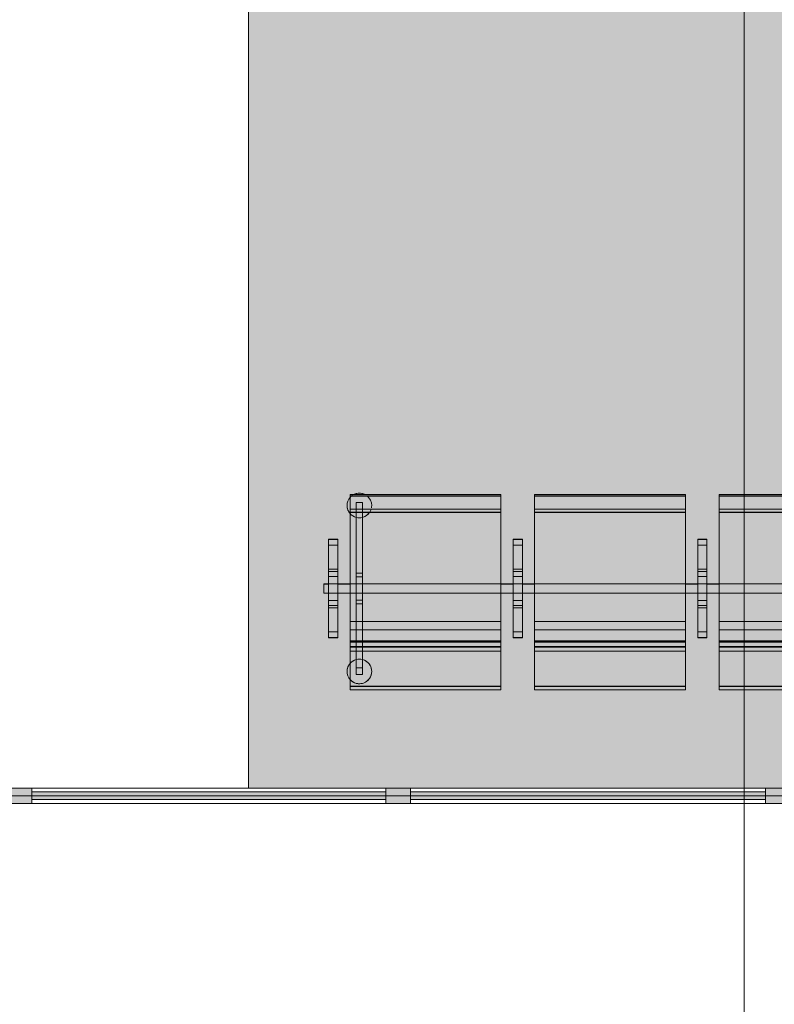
# Model space of a CAD drawing. Header units: millimetres. Extents: x 1110081 to 1268996, y -753649 to 3502.
# Tile 183 of 211: x 1200324 to 1202777, y -699444 to -696244. Entities that reach past the tile are written whole.
import ezdxf

# ---------------------------------------------------------------- set-up
doc = ezdxf.new("R2010")
doc.units = ezdxf.units.MM
doc.layers.add('A200-10 - ventesone', color=7, linetype='Continuous', lineweight=5, true_color=0xfff5d7)
for name, color, linetype, lineweight in [('A2312', 1, 'Continuous', 5), ('A272', 1, 'Continuous', 9), ('A822Custom 1Custom 2Custom 3Floor Plan00_Shared Levels and Grids', 1, 'Continuous', 5), ('A852-TYNN', 4, 'Continuous', 5)]:
    doc.layers.add(name, color=color, linetype=linetype, lineweight=lineweight)

# ---------------------------------------------------------------- blocks, each defined once
blk = doc.blocks.new('System Panel - A234 - Systemglass-12541682-H02-Nivå F-3_5 m_1_ Ny Plan 2 PV200')
at = {"layer": 'A2312'}
blk.add_hatch(color=256, dxfattribs=at).paths.add_polyline_path([(575.0000000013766, -12.5000000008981), (575.0000000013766, 12.49999999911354), (-574.9999999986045, 12.49999999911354), (-574.9999999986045, -12.5000000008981)])
for p, q in [((574.9999999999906, 12.50000000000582), (-574.9999999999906, 12.50000000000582)), ((-574.9999999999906, 12.50000000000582), (-574.9999999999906, -12.50000000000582)), ((574.9999999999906, -12.50000000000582), (574.9999999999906, 12.50000000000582)), ((-574.9999999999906, -12.50000000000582), (574.9999999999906, -12.50000000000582))]:
    blk.add_line(p, q, dxfattribs=at)
blk = doc.blocks.new('System Panel - A234 - Systemglass-12541683-H02-Nivå F-3_5 m_1_ Ny Plan 2 PV200')
at = {"layer": 'A2312'}
blk.add_hatch(color=256, dxfattribs=at).paths.add_polyline_path([(-577.4999999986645, -12.5000000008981), (577.5000000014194, -12.5000000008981), (577.5000000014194, 12.49999999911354), (-577.4999999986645, 12.49999999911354)])
for p, q in [((577.499999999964, 12.50000000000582), (-577.5000000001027, 12.50000000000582)), ((-577.5000000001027, 12.50000000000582), (-577.5000000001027, -12.50000000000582)), ((577.499999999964, -12.50000000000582), (577.499999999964, 12.50000000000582)), ((-577.5000000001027, -12.50000000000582), (577.499999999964, -12.50000000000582))]:
    blk.add_line(p, q, dxfattribs=at)
blk = doc.blocks.new('Rectangular Mullion - 80 x 50  mm-12539777-H02-Nivå F-3_5 m_1_ Ny Plan 2 PV200')
at = {"layer": 'A2312'}
for p, q in [((1201593.598584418, -698741.3783670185), (1202748.598584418, -698741.3783670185)), ((1202748.598584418, -698791.3783670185), (1201593.598584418, -698791.3783670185))]:
    blk.add_line(p, q, dxfattribs=at)
blk = doc.blocks.new('Rectangular Mullion - 80 x 50  mm-12539778-H02-Nivå F-3_5 m_1_ Ny Plan 2 PV200')
at = {"layer": 'A2312'}
for p, q in [((1200363.598584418, -698741.3783670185), (1201513.598584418, -698741.3783670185)), ((1201513.598584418, -698791.3783670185), (1200363.598584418, -698791.3783670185))]:
    blk.add_line(p, q, dxfattribs=at)
blk = doc.blocks.new('Rectangular Mullion - 80 x 50  mm-12541675-H02-Nivå F-3_5 m_1_ Ny Plan 2 PV200')
at = {"layer": 'A2312'}
blk.add_hatch(color=256, dxfattribs=at).paths.add_polyline_path([(40.00000000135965, 25.00000000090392), (40.00000000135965, -24.99999999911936), (-39.99999999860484, -24.99999999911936), (-39.99999999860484, 25.00000000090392)])
for p, q in [((-39.99999999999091, 25.00000000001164), (39.99999999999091, 25.00000000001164)), ((-39.99999999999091, -25.00000000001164), (-39.99999999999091, 25.00000000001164)), ((39.99999999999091, 25.00000000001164), (39.99999999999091, -25.00000000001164)), ((39.99999999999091, -25.00000000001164), (-39.99999999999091, -25.00000000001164))]:
    blk.add_line(p, q, dxfattribs=at)
blk = doc.blocks.new('br001-h02-a-200-2-0001_Z02_dwg_System Panel - A234 - Systemglass-12541682-H02-Nivå F-3_5m-1921966-MA-20-0001 GA Level 02 -Rearrange - option 3D')
at = {"layer": 'A2312', "color": 7, "flags": 128}
blk.add_lwpolyline([(-574.9999999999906, -12.50000000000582), (574.9999999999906, -12.50000000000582), (574.9999999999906, 12.50000000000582), (-574.9999999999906, 12.50000000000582)], close=True, dxfattribs=at)
blk = doc.blocks.new('br001-h02-a-200-2-0001_Z02_dwg_System Panel - A234 - Systemglass-12541683-H02-Nivå F-3_5m-1921967-MA-20-0001 GA Level 02 -Rearrange - option 3D')
at = {"layer": 'A2312', "color": 7, "flags": 128}
blk.add_lwpolyline([(-577.5000000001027, -12.50000000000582), (577.499999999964, -12.50000000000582), (577.499999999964, 12.50000000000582), (-577.5000000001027, 12.50000000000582)], close=True, dxfattribs=at)
blk = doc.blocks.new('br001-h02-a-200-2-0001_Z02_dwg_Rectangular Mullion - 80 x 50  mm-12539777-H02-Nivå F-3_5m-1921970-MA-20-0001 GA Level 02 -Rearrange - option 3D')
at = {"layer": 'A2312', "color": 7}
for p, q in [((1201593.598584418, -698741.3783670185), (1202748.598584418, -698741.3783670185)), ((1202748.598584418, -698791.3783670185), (1201593.598584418, -698791.3783670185))]:
    blk.add_line(p, q, dxfattribs=at)
blk = doc.blocks.new('br001-h02-a-200-2-0001_Z02_dwg_Rectangular Mullion - 80 x 50  mm-12539778-H02-Nivå F-3_5m-1921971-MA-20-0001 GA Level 02 -Rearrange - option 3D')
at = {"layer": 'A2312', "color": 7}
for p, q in [((1200363.598584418, -698741.3783670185), (1201513.598584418, -698741.3783670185)), ((1201513.598584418, -698791.3783670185), (1200363.598584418, -698791.3783670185))]:
    blk.add_line(p, q, dxfattribs=at)
blk = doc.blocks.new('br001-h02-a-200-2-0001_Z02_dwg_Rectangular Mullion - 80 x 50  mm-12541675-H02-Nivå F-3_5m-1921976-MA-20-0001 GA Level 02 -Rearrange - option 3D')
at = {"layer": 'A2312', "color": 7, "flags": 128}
blk.add_lwpolyline([(-39.99999999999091, 25.00000000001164), (39.99999999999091, 25.00000000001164), (39.99999999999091, -25.00000000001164), (-39.99999999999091, -25.00000000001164)], close=True, dxfattribs=at)
blk = doc.blocks.new('br001-h02-a-200-2-0001_Z02_dwg_279 - Seat-Gate-4-MO - 279 - Seat-Gate-4-MO-V144-H02-Nivå F-3_5m-1921354-MA-20-0001 GA Level 02 -Rearrange - option 3D')
at = {"layer": 'A272', "color": 7}
for p, q in [((685.0716462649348, 768.3913071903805), (685.0716462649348, 773.3792903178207)), ((1285.071646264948, 768.3913071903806), (1285.071646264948, 773.3792903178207)), ((85.07164626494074, 715.6687657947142), (575.0716462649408, 715.6687657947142)), ((575.0716462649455, 715.1073542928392), (85.07164626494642, 715.1073542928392)), ((685.0716462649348, 715.6687657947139), (1175.071646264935, 715.6687657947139)), ((1175.07164626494, 715.1073542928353), (685.07164626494, 715.1073542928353)), ((1285.071646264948, 715.6687657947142), (1775.071646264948, 715.6687657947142)), ((1775.071646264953, 715.1073542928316), (1285.071646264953, 715.1073542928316)), ((15.07164626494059, 608.7872609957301), (45.07164626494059, 608.7872609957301)), ((615.0716462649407, 608.7872609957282), (645.0716462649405, 608.7872609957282)), ((1215.07164626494, 608.7872609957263), (1245.071646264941, 608.7872609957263)), ((15.07164626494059, 530.4687669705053), (45.07164626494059, 530.4687669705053)), ((15.07164626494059, 522.7345854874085), (45.07164626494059, 522.7345854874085)), ((615.0716462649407, 530.4687669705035), (645.0716462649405, 530.4687669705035)), ((615.0716462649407, 522.7345854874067), (645.0716462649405, 522.7345854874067)), ((1215.07164626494, 530.4687669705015), (1245.071646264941, 530.4687669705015)), ((1215.07164626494, 522.7345854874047), (1245.071646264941, 522.7345854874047)), ((15.07164626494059, 506.4335028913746), (45.07164626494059, 506.4335028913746)), ((45.07164626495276, 482.0751837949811), (85.07164626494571, 482.0751837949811)), ((105.2539733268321, 505.481022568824), (125.2539733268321, 505.481022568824)), ((615.0716462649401, 482.075183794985), (575.0716462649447, 482.075183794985)), ((615.0716462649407, 506.4335028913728), (645.0716462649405, 506.4335028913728)), ((645.0716462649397, 482.0751837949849), (685.0716462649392, 482.0751837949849)), ((1215.071646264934, 482.0751837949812), (1175.071646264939, 482.0751837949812)), ((1215.07164626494, 506.4335028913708), (1245.071646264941, 506.4335028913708)), ((1245.071646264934, 482.0751837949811), (1285.071646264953, 482.0751837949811)), ((45.07164626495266, 452.0751837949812), (85.07164626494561, 452.0751837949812)), ((615.0716462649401, 452.0751837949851), (575.0716462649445, 452.0751837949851)), ((645.0716462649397, 452.075183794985), (685.0716462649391, 452.075183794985)), ((1215.071646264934, 452.0751837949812), (1175.071646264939, 452.0751837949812)), ((1245.071646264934, 452.0751837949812), (1285.071646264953, 452.0751837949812)), ((15.07164626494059, 428.9544131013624), (45.07164626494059, 428.9544131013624)), ((105.2539733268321, 429.585036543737), (125.2539733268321, 429.585036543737)), ((615.0716462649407, 428.9544131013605), (645.0716462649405, 428.9544131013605)), ((1215.07164626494, 428.9544131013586), (1245.071646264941, 428.9544131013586)), ((15.07164626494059, 412.6533305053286), (45.07164626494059, 412.6533305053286)), ((15.07164626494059, 404.9191490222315), (45.07164626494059, 404.9191490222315)), ((615.0716462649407, 412.6533305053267), (645.0716462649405, 412.6533305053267)), ((615.0716462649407, 404.9191490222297), (645.0716462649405, 404.9191490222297)), ((1215.07164626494, 412.6533305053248), (1245.071646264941, 412.6533305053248)), ((1215.07164626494, 404.9191490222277), (1245.071646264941, 404.9191490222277)), ((85.07164626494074, 360.6261272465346), (575.0716462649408, 360.6261272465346)), ((685.0716462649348, 360.6261272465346), (1175.071646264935, 360.6261272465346)), ((1285.071646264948, 360.6261272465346), (1775.071646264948, 360.6261272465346)), ((15.07164626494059, 326.6006549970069), (45.07164626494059, 326.6006549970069)), ((85.07164626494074, 333.722739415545), (575.0716462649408, 333.722739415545)), ((685.0716462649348, 333.722739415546), (1175.071646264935, 333.722739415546)), ((1285.071646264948, 333.722739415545), (1775.071646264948, 333.722739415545)), ((85.0716462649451, 297.0369796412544), (575.0716462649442, 297.0369796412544)), ((575.0716462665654, 296.0989939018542), (85.07164626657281, 296.0989939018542)), ((85.07164626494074, 292.7946232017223), (575.0716462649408, 292.7946232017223)), ((85.07164626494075, 290.8720540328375), (85.07164626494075, 283.8470547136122)), ((575.0716462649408, 294.4599851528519), (575.0716462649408, 315.4896240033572)), ((575.0716462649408, 283.8470547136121), (575.0716462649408, 290.8720540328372)), ((685.0716462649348, 315.4896240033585), (685.0716462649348, 294.4599851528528)), ((685.0716462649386, 297.0369796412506), (1175.071646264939, 297.0369796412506)), ((1175.071646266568, 296.0989939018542), (685.0716462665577, 296.0989939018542)), ((685.0716462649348, 292.7946232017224), (1175.071646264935, 292.7946232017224)), ((685.0716462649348, 290.872054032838), (685.0716462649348, 283.8470547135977)), ((1175.071646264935, 294.4599851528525), (1175.071646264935, 315.4896240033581)), ((1175.071646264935, 283.8470547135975), (1175.071646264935, 290.8720540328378)), ((1285.071646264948, 315.4896240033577), (1285.071646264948, 294.4599851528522)), ((1285.071646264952, 297.0369796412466), (1775.071646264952, 297.0369796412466)), ((1775.07164626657, 296.0989939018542), (1285.071646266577, 296.0989939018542)), ((1285.071646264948, 292.7946232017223), (1775.071646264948, 292.7946232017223)), ((1285.071646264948, 290.8720540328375), (1285.071646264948, 283.8470547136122)), ((85.07164626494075, 282.2804826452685), (85.07164626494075, 278.3154600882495)), ((85.07164626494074, 278.6875984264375), (575.0716462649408, 278.6875984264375)), ((85.07164626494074, 263.8624808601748), (575.0716462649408, 263.8624808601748)), ((575.0716462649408, 278.3154600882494), (575.0716462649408, 282.2804826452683)), ((685.0716462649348, 282.2804826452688), (685.0716462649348, 278.3154600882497)), ((685.0716462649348, 278.6875984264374), (1175.071646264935, 278.6875984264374)), ((685.0716462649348, 263.8624808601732), (1175.071646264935, 263.8624808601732)), ((1175.071646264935, 278.3154600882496), (1175.071646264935, 282.2804826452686)), ((1285.071646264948, 282.2804826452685), (1285.071646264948, 278.3154600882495)), ((1285.071646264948, 278.6875984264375), (1775.071646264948, 278.6875984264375)), ((1285.071646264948, 263.8624808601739), (1775.071646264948, 263.8624808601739)), ((85.07164626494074, 149.755550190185), (575.0716462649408, 149.755550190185)), ((575.0716462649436, 149.1941386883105), (85.07164626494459, 149.1941386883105)), ((85.07164626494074, 138.7236531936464), (575.0716462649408, 138.7236531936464)), ((685.0716462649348, 149.7555501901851), (1175.071646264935, 149.7555501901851)), ((1175.071646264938, 149.1941386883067), (685.0716462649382, 149.1941386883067)), ((685.0716462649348, 138.7236531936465), (1175.071646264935, 138.7236531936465)), ((1285.071646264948, 149.755550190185), (1775.071646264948, 149.755550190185)), ((1775.071646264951, 149.1941386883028), (1285.071646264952, 149.1941386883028)), ((1285.071646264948, 138.7236531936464), (1775.071646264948, 138.7236531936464))]:
    blk.add_line(p, q, dxfattribs=at)
at = {"layer": 'A272', "color": 7, "flags": 128}
for points in [[(575.0716462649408, 728.0929405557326), (575.0716462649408, 759.7272818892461), (575.0716462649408, 762.1440393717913), (575.0716462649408, 764.6351343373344), (575.0716462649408, 767.0472139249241), (575.0716462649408, 769.2317894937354), (575.0716462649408, 773.1939856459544), (575.0716462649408, 773.3792903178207), (575.0716462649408, 773.3917989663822), (85.07164626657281, 773.3917989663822), (85.07164626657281, 773.1939856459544), (85.07164626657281, 772.4027790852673), (85.07164626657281, 771.0543776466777), (85.07164626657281, 764.6351343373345), (85.07164626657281, 762.1440393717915), (85.07164626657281, 759.7272818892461), (85.07164626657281, 728.0929405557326)], [(85.07164626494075, 773.3792903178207), (85.07164626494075, 773.3917989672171), (85.07164626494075, 768.3913071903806)], [(85.07164626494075, 276.6762165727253), (85.07164626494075, 276.9444835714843), (85.07164626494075, 278.6875984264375), (85.07164626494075, 279.3847057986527), (85.07164626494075, 278.1457952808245), (85.07164626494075, 270.0597635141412), (85.07164626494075, 254.6435964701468), (85.07164626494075, 138.7236531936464), (85.07164626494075, 149.755550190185), (85.07164626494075, 263.8624808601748), (85.07164626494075, 294.9735167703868), (85.07164626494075, 292.7946232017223), (85.07164626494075, 294.798176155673), (85.07164626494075, 349.9553703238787), (85.07164626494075, 715.6687657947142), (85.07164626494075, 740.2005285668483), (85.07164626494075, 768.3913071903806), (575.0716462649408, 768.3913071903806)], [(575.0716462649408, 773.3792903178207), (575.0716462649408, 768.3913071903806), (575.0716462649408, 740.2005285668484), (575.0716462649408, 715.6687657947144), (575.0716462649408, 349.9553703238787), (575.0716462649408, 294.7981761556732), (575.0716462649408, 292.7946232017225), (575.0716462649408, 294.9735167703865), (575.0716462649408, 263.8624808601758), (575.0716462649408, 149.755550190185), (575.0716462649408, 138.7236531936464), (575.0716462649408, 254.643596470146), (575.0716462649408, 278.1457952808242), (575.0716462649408, 278.6875984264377), (575.0716462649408, 276.9444835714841), (575.0716462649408, 276.6762165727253)], [(1175.071646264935, 728.0929405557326), (1175.071646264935, 759.7272818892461), (1175.071646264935, 769.2317894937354), (1175.071646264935, 771.0543776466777), (1175.071646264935, 772.4027790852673), (1175.071646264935, 773.1939856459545), (1175.071646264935, 773.3792903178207), (1175.071646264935, 773.3917989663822), (685.0716462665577, 773.3917989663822), (685.0716462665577, 759.7272818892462), (685.0716462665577, 728.0929405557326)], [(685.0716462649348, 276.6762165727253), (685.0716462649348, 276.9444835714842), (685.0716462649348, 278.6875984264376), (685.0716462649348, 254.6435964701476), (685.0716462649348, 138.7236531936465), (685.0716462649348, 149.7555501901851), (685.0716462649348, 263.8624808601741), (685.0716462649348, 294.9735167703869), (685.0716462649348, 292.7946232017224), (685.0716462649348, 294.7981761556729), (685.0716462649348, 349.9553703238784), (685.0716462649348, 715.6687657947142), (685.0716462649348, 740.2005285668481), (685.0716462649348, 768.3913071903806), (1175.071646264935, 768.3913071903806)], [(1175.071646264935, 773.3792903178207), (1175.071646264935, 768.3913071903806), (1175.071646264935, 740.2005285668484), (1175.071646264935, 715.6687657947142), (1175.071646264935, 349.9553703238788), (1175.071646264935, 294.798176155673), (1175.071646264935, 292.7946232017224), (1175.071646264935, 294.9735167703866), (1175.071646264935, 263.8624808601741), (1175.071646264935, 149.7555501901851), (1175.071646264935, 138.7236531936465), (1175.071646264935, 254.6435964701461), (1175.071646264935, 278.1457952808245), (1175.071646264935, 278.6875984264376), (1175.071646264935, 276.9444835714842), (1175.071646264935, 276.6762165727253)], [(1775.071646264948, 728.0929405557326), (1775.071646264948, 759.7272818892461), (1775.071646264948, 773.1939856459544), (1775.071646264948, 773.3792903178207), (1775.071646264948, 773.3917989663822), (1285.071646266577, 773.3917989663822), (1285.071646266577, 771.0543776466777), (1285.071646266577, 769.2317894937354), (1285.071646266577, 759.7272818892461), (1285.071646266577, 728.0929405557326)], [(1285.071646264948, 276.6762165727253), (1285.071646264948, 276.9444835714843), (1285.071646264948, 278.6875984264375), (1285.071646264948, 270.0597635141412), (1285.071646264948, 254.6435964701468), (1285.071646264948, 138.7236531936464), (1285.071646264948, 149.755550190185), (1285.071646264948, 263.8624808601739), (1285.071646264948, 294.9735167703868), (1285.071646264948, 292.7946232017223), (1285.071646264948, 294.798176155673), (1285.071646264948, 349.9553703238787), (1285.071646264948, 715.6687657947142), (1285.071646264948, 740.2005285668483), (1285.071646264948, 768.3913071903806), (1775.071646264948, 768.3913071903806)], [(575.0716462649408, 317.3805995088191), (575.0716462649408, 333.7227394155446), (575.0716462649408, 360.6261272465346), (575.0716462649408, 725.969723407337), (85.07164626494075, 725.969723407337), (85.07164626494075, 360.6261272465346), (85.07164626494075, 333.722739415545), (85.07164626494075, 317.3805995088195)], [(1175.071646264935, 317.3805995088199), (1175.071646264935, 333.7227394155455), (1175.071646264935, 360.6261272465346), (1175.071646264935, 725.969723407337), (685.0716462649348, 725.969723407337), (685.0716462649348, 360.6261272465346), (685.0716462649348, 333.722739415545), (685.0716462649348, 317.3805995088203)], [(1775.071646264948, 317.3805995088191), (1775.071646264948, 333.7227394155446), (1775.071646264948, 360.6261272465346), (1775.071646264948, 725.969723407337), (1285.071646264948, 725.969723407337), (1285.071646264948, 360.6261272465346), (1285.071646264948, 333.722739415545), (1285.071646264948, 317.3805995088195)], [(15.07164626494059, 310.2255746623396), (15.07164626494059, 326.6006549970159), (15.07164626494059, 404.9191490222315), (15.07164626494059, 467.6939579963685), (15.07164626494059, 608.8895003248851), (15.07164626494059, 627.7874099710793), (15.07164626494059, 627.2281133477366), (45.07164626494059, 627.2281133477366), (45.07164626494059, 627.7895248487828), (15.07164626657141, 627.7895248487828)], [(45.07164626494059, 627.7874099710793), (45.07164626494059, 608.8895003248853), (45.07164626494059, 467.6939579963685), (45.07164626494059, 326.4984156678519), (45.07164626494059, 307.6005060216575), (45.07164626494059, 308.1598026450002), (15.07164626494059, 308.1598026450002), (15.07164626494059, 307.5983911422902), (45.07164626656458, 307.5983911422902)], [(15.07164626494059, 625.1623413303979), (15.07164626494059, 608.7872609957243), (15.07164626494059, 530.4687669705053), (15.07164626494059, 467.6939579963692), (15.07164626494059, 346.457008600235), (15.07164626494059, 337.043402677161), (15.07164626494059, 329.8335672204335), (15.07164626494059, 326.6006549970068), (15.07164626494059, 326.5153594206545), (15.07164626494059, 412.6533305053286), (15.07164626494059, 415.1153572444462), (15.07164626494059, 428.9544131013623), (15.07164626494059, 467.6939579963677), (15.07164626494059, 506.4335028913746), (15.07164626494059, 513.822101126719)], [(15.07164626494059, 513.822101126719), (15.07164626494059, 522.7345854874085), (15.07164626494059, 608.7872609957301), (15.07164626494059, 608.8725565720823), (15.07164626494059, 605.5543487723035), (15.07164626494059, 598.3445133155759), (15.07164626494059, 588.9309073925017), (15.07164626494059, 467.6939579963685), (15.07164626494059, 326.4984156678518), (15.07164626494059, 307.6005060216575)], [(45.07164626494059, 310.2255746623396), (45.07164626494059, 326.6006549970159), (45.07164626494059, 404.9191490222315), (45.07164626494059, 467.6939579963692), (45.07164626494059, 530.4687669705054), (45.07164626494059, 608.7872609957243), (45.07164626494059, 625.1623413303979)], [(615.0716462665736, 627.7895248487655), (645.0716462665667, 627.7895248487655), (645.0716462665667, 627.2281133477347), (615.0716462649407, 627.2281133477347), (615.0716462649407, 627.7874099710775), (615.0716462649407, 608.8895003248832), (615.0716462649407, 467.6939579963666), (615.0716462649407, 346.4570086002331), (615.0716462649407, 326.5153594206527), (615.0716462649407, 412.6533305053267), (615.0716462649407, 421.5658148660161), (615.0716462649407, 428.9544131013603), (615.0716462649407, 467.6939579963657), (615.0716462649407, 506.4335028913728), (615.0716462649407, 522.7345854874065), (615.0716462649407, 608.7872609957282), (615.0716462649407, 608.8725565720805), (615.0716462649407, 598.344513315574), (615.0716462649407, 593.7818026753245), (615.0716462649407, 588.9309073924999), (615.0716462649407, 467.6939579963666), (615.0716462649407, 326.4984156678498), (615.0716462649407, 307.6005060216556)], [(645.0716462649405, 627.7874099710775), (645.0716462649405, 608.8895003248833), (645.0716462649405, 467.6939579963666), (645.0716462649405, 326.49841566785), (645.0716462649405, 307.6005060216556), (645.0716462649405, 308.1598026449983), (615.0716462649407, 308.1598026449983), (615.0716462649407, 307.5983911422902), (645.0716462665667, 307.5983911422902)], [(615.0716462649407, 625.1623413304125), (615.0716462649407, 608.7872609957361), (615.0716462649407, 530.4687669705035), (615.0716462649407, 467.6939579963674), (615.0716462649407, 404.9191490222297), (615.0716462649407, 326.600654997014), (615.0716462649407, 310.2255746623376)], [(645.0716462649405, 310.2255746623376), (645.0716462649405, 326.600654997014), (645.0716462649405, 404.9191490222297), (645.0716462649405, 467.6939579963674), (645.0716462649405, 530.4687669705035), (645.0716462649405, 608.7872609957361), (645.0716462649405, 625.1623413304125)], [(1215.071646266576, 627.7895248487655), (1245.071646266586, 627.7895248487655), (1245.071646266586, 627.2281133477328), (1215.07164626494, 627.2281133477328), (1215.07164626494, 627.7874099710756), (1215.07164626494, 608.8895003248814), (1215.07164626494, 467.6939579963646), (1215.07164626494, 346.4570086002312), (1215.07164626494, 326.5153594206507), (1215.07164626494, 412.6533305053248), (1215.07164626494, 421.5658148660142), (1215.07164626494, 425.2327485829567), (1215.07164626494, 428.9544131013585), (1215.07164626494, 467.6939579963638), (1215.07164626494, 506.4335028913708), (1215.07164626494, 510.1551674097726)], [(1245.071646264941, 627.7874099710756), (1245.071646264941, 608.8895003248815), (1245.071646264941, 467.6939579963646), (1245.071646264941, 326.4984156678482), (1245.071646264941, 307.6005060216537), (1245.071646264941, 308.1598026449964), (1215.07164626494, 308.1598026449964), (1215.07164626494, 307.5983911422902), (1245.071646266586, 307.5983911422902)], [(1215.07164626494, 625.1623413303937), (1215.07164626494, 608.7872609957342), (1215.07164626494, 530.4687669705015), (1215.07164626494, 467.6939579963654), (1215.07164626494, 404.9191490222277), (1215.07164626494, 326.6006549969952), (1215.07164626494, 310.2255746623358)], [(1215.07164626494, 510.1551674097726), (1215.07164626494, 513.8221011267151), (1215.07164626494, 522.7345854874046), (1215.07164626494, 608.7872609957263), (1215.07164626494, 608.8725565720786), (1215.07164626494, 588.930907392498), (1215.07164626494, 467.6939579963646), (1215.07164626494, 326.498415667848), (1215.07164626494, 307.6005060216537)], [(1245.071646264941, 310.2255746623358), (1245.071646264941, 326.6006549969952), (1245.071646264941, 404.9191490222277), (1245.071646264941, 467.6939579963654), (1245.071646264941, 530.4687669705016), (1245.071646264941, 608.7872609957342), (1245.071646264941, 625.1623413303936)], [(15.07164626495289, 452.0751837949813), (0, 452.0751837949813), (0, 482.0751837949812), (15.07164626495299, 482.0751837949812)], [(2334.889319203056, 452.63659529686), (1885.071646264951, 452.63659529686), (1845.071646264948, 452.63659529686), (1815.071646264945, 452.63659529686), (1775.071646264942, 452.63659529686), (1285.071646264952, 452.63659529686), (1775.071646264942, 452.63659529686), (1815.071646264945, 452.63659529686), (1845.071646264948, 452.63659529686), (1885.071646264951, 452.63659529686)], [(645.0716462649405, 326.600654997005), (615.0716462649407, 326.5153594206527), (615.0716462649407, 326.6006549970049)], [(1245.071646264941, 326.6006549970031), (1215.07164626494, 326.5153594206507), (1215.07164626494, 326.600654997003)], [(85.07164626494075, 315.4896240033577), (85.07164626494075, 302.8084679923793), (85.07164626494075, 294.4599851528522)], [(85.07164626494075, 277.5441666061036), (85.07164626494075, 276.6762165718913), (575.0716462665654, 276.6762165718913), (575.0716462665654, 277.5441666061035)], [(685.0716462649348, 277.5441666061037), (685.0716462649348, 276.6762165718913), (1175.071646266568, 276.6762165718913), (1175.071646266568, 277.5441666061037)], [(1285.071646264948, 277.5441666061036), (1285.071646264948, 276.6762165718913), (1775.07164626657, 276.6762165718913), (1775.07164626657, 277.5441666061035)]]:
    blk.add_lwpolyline(points, dxfattribs=at)
for points in [[(575.0716462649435, 138.1622416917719), (575.0716462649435, 767.8298956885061), (85.07164626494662, 767.8298956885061), (85.07164626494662, 138.1622416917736)], [(105.2539733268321, 728.5916330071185), (105.2539733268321, 747.0937687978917)], [(125.2539733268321, 747.0937687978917), (105.2539733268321, 747.0937687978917)], [(125.2539733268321, 729.0858202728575), (125.2539733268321, 747.0937687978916)], [(1175.071646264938, 138.1622416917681), (1175.071646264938, 767.8298956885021), (685.0716462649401, 767.8298956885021), (685.0716462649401, 138.1622416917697)], [(1775.071646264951, 138.1622416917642), (1775.071646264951, 767.8298956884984), (1285.071646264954, 767.8298956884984), (1285.071646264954, 138.1622416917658)], [(125.2539733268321, 725.544184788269), (125.2539733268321, 728.0929405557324), (125.2539733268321, 716.6876071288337), (125.2539733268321, 725.544184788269), (105.2539733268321, 725.544184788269)], [(105.2539733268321, 725.544184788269), (105.2539733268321, 716.1804979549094), (105.2539733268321, 728.0929405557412)], [(125.2539733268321, 516.9586882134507), (105.2539733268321, 516.9586882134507), (105.2539733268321, 505.481022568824), (105.2539733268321, 482.6365952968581), (105.2539733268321, 517.4832506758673), (105.2539733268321, 715.6687657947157), (105.2539733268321, 517.4832506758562), (125.2539733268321, 517.4832506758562), (125.2539733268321, 715.6687657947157), (125.2539733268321, 517.4832506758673), (125.2539733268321, 482.6365952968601), (125.2539733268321, 505.481022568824)], [(45.0716462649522, 307.0369796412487), (45.0716462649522, 627.2281133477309), (15.07164626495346, 627.2281133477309), (15.07164626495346, 307.0369796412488)], [(45.07164626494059, 329.8335672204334), (45.07164626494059, 346.4570086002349), (45.07164626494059, 467.6939579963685), (45.07164626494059, 588.9309073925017), (45.07164626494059, 598.3445133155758), (45.07164626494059, 605.5543487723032), (45.07164626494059, 608.7872609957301), (45.07164626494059, 608.8725565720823), (45.07164626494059, 522.7345854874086), (45.07164626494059, 520.2725587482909), (45.07164626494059, 513.8221011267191), (45.07164626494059, 506.4335028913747), (45.07164626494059, 467.6939579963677), (45.07164626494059, 428.9544131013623), (45.07164626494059, 421.5658148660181), (45.07164626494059, 415.1153572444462), (45.07164626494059, 412.6533305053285), (45.07164626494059, 326.6006549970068), (45.07164626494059, 326.5153594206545)], [(615.0716462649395, 307.0369796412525), (615.0716462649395, 627.2281133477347), (645.0716462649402, 627.2281133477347), (645.0716462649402, 307.0369796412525)], [(645.0716462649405, 588.9309073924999), (645.0716462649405, 608.7872609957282), (645.0716462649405, 608.8725565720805), (645.0716462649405, 522.7345854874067), (645.0716462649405, 506.4335028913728), (645.0716462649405, 467.6939579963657), (645.0716462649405, 428.9544131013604), (645.0716462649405, 412.6533305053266), (645.0716462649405, 326.6006549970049), (645.0716462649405, 326.5153594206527), (645.0716462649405, 329.8335672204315), (645.0716462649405, 346.457008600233), (645.0716462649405, 467.6939579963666)], [(1215.071646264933, 307.0369796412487), (1215.071646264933, 627.2281133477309), (1245.071646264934, 627.2281133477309), (1245.071646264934, 307.0369796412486)], [(1245.071646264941, 337.0434026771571), (1245.071646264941, 346.4570086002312), (1245.071646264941, 467.6939579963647), (1245.071646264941, 588.9309073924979), (1245.071646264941, 608.7872609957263), (1245.071646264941, 608.8725565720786), (1245.071646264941, 522.7345854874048), (1245.071646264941, 506.4335028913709), (1245.071646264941, 467.6939579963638), (1245.071646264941, 428.9544131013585), (1245.071646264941, 425.2327485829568), (1245.071646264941, 412.6533305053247), (1245.071646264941, 326.600654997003), (1245.071646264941, 326.5153594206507)], [(0, 482.6365952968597), (0, 467.6365952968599), (0, 452.63659529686), (0, 467.6365952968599)], [(615.0716462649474, 452.63659529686), (575.0716462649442, 452.63659529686), (125.2539733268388, 452.63659529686), (105.2539733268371, 452.63659529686), (105.2539733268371, 482.6365952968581), (105.2539733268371, 452.636595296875), (105.2539733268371, 417.5828084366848), (105.2539733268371, 338.4065283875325), (105.2539733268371, 417.5828084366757), (125.2539733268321, 417.5828084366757), (125.2539733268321, 338.8981591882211), (125.2539733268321, 417.5828084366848), (125.2539733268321, 452.636595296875), (125.2539733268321, 482.6365952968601), (125.2539733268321, 452.6365952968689), (125.2539733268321, 429.585036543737), (125.2539733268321, 418.107370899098), (105.2539733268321, 418.107370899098), (105.2539733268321, 429.585036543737), (105.2539733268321, 452.63659529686), (85.07164626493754, 452.63659529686), (45.07164626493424, 452.63659529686), (15.0716462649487, 452.63659529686), (0, 452.63659529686), (15.0716462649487, 452.63659529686), (45.07164626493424, 452.63659529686), (85.07164626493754, 452.63659529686), (575.0716462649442, 452.63659529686)], [(15.0716462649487, 482.6365952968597), (0, 482.6365952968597), (15.07164626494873, 482.6365952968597), (45.07164626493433, 482.6365952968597), (85.07164626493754, 482.6365952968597), (105.2539733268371, 482.6365952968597), (125.2539733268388, 482.6365952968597), (575.0716462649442, 482.6365952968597), (615.0716462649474, 482.6365952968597), (645.0716462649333, 482.6365952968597), (615.0716462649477, 482.6365952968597), (575.0716462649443, 482.6365952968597), (85.07164626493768, 482.6365952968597), (45.07164626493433, 482.6365952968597)], [(685.0716462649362, 482.6365952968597), (1175.071646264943, 482.6365952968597), (685.0716462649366, 482.6365952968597), (645.0716462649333, 482.6365952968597)], [(1215.071646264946, 482.6365952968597), (1245.071646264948, 482.6365952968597), (1215.071646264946, 482.6365952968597), (1175.071646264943, 482.6365952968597)], [(1285.071646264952, 482.6365952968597), (1775.071646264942, 482.6365952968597), (1815.071646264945, 482.6365952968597), (1845.071646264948, 482.6365952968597), (1815.071646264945, 482.6365952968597), (1775.071646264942, 482.6365952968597), (1285.071646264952, 482.6365952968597), (1245.071646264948, 482.6365952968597)], [(1285.071646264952, 452.6365952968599), (1245.071646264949, 452.6365952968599), (1215.071646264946, 452.6365952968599), (1175.071646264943, 452.6365952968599), (685.0716462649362, 452.6365952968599), (645.0716462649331, 452.6365952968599), (615.0716462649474, 452.6365952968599), (645.0716462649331, 452.6365952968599), (685.0716462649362, 452.6365952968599), (1175.071646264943, 452.6365952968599), (1215.071646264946, 452.6365952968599), (1245.071646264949, 452.6365952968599)], [(105.2539733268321, 337.9104157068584), (105.2539733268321, 326.7361218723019)], [(105.2539733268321, 326.256098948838), (105.2539733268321, 316.0417485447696)], [(125.2539733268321, 337.9104157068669), (125.2539733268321, 327.2118082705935)], [(125.2539733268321, 326.2560989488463), (125.2539733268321, 316.4765704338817)], [(105.2539733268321, 315.6029626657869), (105.2539733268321, 306.8836618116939)], [(105.2539733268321, 306.5090999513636), (105.2539733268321, 299.7416325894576)], [(105.2539733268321, 299.4509171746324), (105.2539733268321, 294.9898152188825)], [(105.2539733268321, 292.8771463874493), (105.2539733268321, 284.5945585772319)], [(125.2539733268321, 315.6029626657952), (125.2539733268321, 307.2548398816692)], [(125.2539733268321, 306.5090999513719), (125.2539733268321, 300.0297216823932)], [(125.2539733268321, 299.4509171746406), (125.2539733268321, 295.1797230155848)], [(125.2539733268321, 292.9589240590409), (125.2539733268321, 285.0227707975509)], [(105.2539733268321, 284.1624426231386), (105.2539733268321, 278.687598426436)], [(105.2539733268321, 276.9444835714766), (105.2539733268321, 264.6986042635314)], [(105.2539733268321, 263.8624808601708), (105.2539733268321, 209.5218743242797), (105.2539733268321, 187.9722903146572)], [(125.2539733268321, 284.1624426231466), (125.2539733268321, 278.6875984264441)], [(125.2539733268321, 276.9444835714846), (125.2539733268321, 265.5271741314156)], [(125.2539733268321, 263.8624808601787), (125.2539733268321, 187.972290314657), (125.2539733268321, 209.5218743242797)], [(125.2539733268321, 209.5218743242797), (105.2539733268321, 209.5218743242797)], [(125.2539733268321, 187.9722903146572), (105.2539733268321, 187.9722903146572)]]:
    blk.add_lwpolyline(points, close=True, dxfattribs=at)
at = {"layer": 'A272', "color": 7}
for centre, radius, start, end in [((115.2539733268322, 737.3534061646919), 40.00000000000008, 128.5022645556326, 139.4788390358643), ((115.2539733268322, 737.3534061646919), 39.99999999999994, 128.502264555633, 139.4788390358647), ((115.2539733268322, 737.3534061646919), 40.00000000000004, 123.8234939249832, 128.4495974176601), ((115.2539733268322, 737.3534061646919), 40, 123.8234939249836, 128.4495974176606), ((115.2539733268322, 737.3534061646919), 39.99999999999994, 65.19843147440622, 114.8015685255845), ((115.2539733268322, 737.3534061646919), 39.99999999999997, 75.00000000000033, 114.8015685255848), ((115.2539733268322, 737.3534061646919), 40.00000000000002, 65.19843147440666, 75.00000000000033), ((115.2539733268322, 737.3534061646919), 39.99999999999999, 359.9999999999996, 51.49773544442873), ((115.2539733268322, 737.3534061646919), 40.00000000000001, 359.9999999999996, 51.49773544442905), ((115.2539733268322, 737.3534061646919), 40.00000000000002, 139.4788390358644, 179.9999999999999), ((115.2539733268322, 737.3534061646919), 40, 139.4788390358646, 179.9999999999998), ((115.2539733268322, 737.3534061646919), 40.00000000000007, 179.9999999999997, 220.521160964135), ((115.2539733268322, 737.3534061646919), 40.00000000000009, 180.0000000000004, 210.0000000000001), ((115.2539733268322, 737.3534061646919), 40.00000000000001, 349.0596318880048, 359.9999999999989), ((115.2539733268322, 737.3534061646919), 39.99999999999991, 349.0596318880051, 359.9999999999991), ((115.2539733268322, 737.3534061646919), 40.00000000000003, 209.9999999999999, 220.5211609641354), ((115.2539733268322, 737.3534061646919), 39.99999999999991, 220.5211609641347, 254.9999999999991), ((115.2539733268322, 737.3534061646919), 39.99999999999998, 220.5211609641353, 254.9999999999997), ((115.2539733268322, 737.3534061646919), 39.99999999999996, 284.9999999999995, 326.9496887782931), ((115.2539733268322, 737.3534061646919), 40.00000000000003, 284.999999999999, 314.9999999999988), ((115.2539733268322, 737.3534061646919), 40.00000000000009, 314.9999999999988, 326.9496887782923), ((115.2539733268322, 737.3534061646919), 40.00000000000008, 329.9999999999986, 344.9999999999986), ((115.2539733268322, 737.3534061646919), 39.99999999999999, 329.9999999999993, 344.9999999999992), ((115.2539733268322, 737.3534061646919), 39.99999999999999, 255.5111126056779, 284.488887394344), ((115.2539733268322, 737.3534061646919), 39.99999999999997, 255.5111126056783, 284.4888873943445), ((115.2539733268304, 197.9197844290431), 39.99999999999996, 104.9999999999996, 139.4788390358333), ((115.2539733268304, 197.9197844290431), 40.00000000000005, 134.9999999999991, 139.4788390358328), ((115.2539733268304, 197.9197844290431), 40.00000000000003, 104.9999999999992, 134.9999999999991), ((115.2539733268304, 197.9197844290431), 39.99999999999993, 75.51111260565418, 104.4888873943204), ((115.2539733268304, 197.9197844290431), 39.99999999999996, 89.9999999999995, 104.4888873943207), ((115.2539733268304, 197.9197844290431), 40.00000000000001, 75.51111260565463, 89.99999999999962), ((115.2539733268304, 197.9197844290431), 39.99999999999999, 14.99999999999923, 74.99999999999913), ((115.2539733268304, 197.9197844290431), 40.0000000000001, 359.9999999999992, 74.99999999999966), ((115.2539733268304, 197.9197844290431), 40.00000000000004, 139.4788390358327, 179.999999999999), ((115.2539733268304, 197.9197844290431), 39.99999999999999, 164.9999999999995, 179.9999999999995), ((115.2539733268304, 197.9197844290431), 40.00000000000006, 179.9999999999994, 220.5211609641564), ((115.2539733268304, 197.9197844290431), 40.00000000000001, 180.0000000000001, 194.9999999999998), ((115.2539733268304, 197.9197844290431), 39.99999999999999, 139.4788390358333, 164.9999999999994), ((115.2539733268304, 197.9197844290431), 39.99999999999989, 220.5211609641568, 359.9999999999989), ((115.2539733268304, 197.9197844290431), 40.00000000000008, 359.9999999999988, 14.99999999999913), ((115.2539733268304, 197.9197844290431), 40.00000000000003, 344.9999999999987, 359.9999999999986), ((115.2539733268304, 197.9197844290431), 39.99999999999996, 194.9999999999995, 220.5211609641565), ((115.2539733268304, 197.9197844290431), 39.99999999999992, 220.521160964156, 224.9999999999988), ((115.2539733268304, 197.9197844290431), 39.99999999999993, 224.9999999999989, 284.9999999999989), ((115.2539733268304, 197.9197844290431), 39.99999999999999, 284.9999999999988, 314.9999999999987), ((115.2539733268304, 197.9197844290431), 40.00000000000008, 314.9999999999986, 344.9999999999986)]:
    blk.add_arc(centre, radius, start, end, dxfattribs=at)

msp = doc.modelspace()

# ---------------------------------------------------------------- hatches: boundary and pattern name
at = {"layer": 'A200-10 - ventesone'}
h = msp.add_hatch(color=256, dxfattribs=at)
edge = h.paths.add_edge_path()
edge.add_line((1209878.598584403, -698741.3783670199), (1209878.598584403, -689879.3783670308))
edge.add_line((1209878.598584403, -689879.3783670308), (1201067.598584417, -689879.3783670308))
edge.add_line((1201067.598584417, -689879.3783670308), (1201067.598584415, -698741.3783670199))
edge.add_line((1201067.598584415, -698741.3783670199), (1204078.598584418, -698741.3783670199))
edge.add_arc((1204277.814258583, -698767.2677089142), 200.8908730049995, 7.404452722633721, 172.5955472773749, ccw=False)
edge.add_line((1204477.029932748, -698741.3783670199), (1209878.598584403, -698741.3783670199))

# ---------------------------------------------------------------- linework, layer by layer
at = {"layer": 'A822Custom 1Custom 2Custom 3Floor Plan00_Shared Levels and Grids'}
for p, q in [((1202678.598584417, -660419.8199683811), (1202678.598584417, -701976.1876787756)), ((1160428.708382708, -698766.3783670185), (1211966.459956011, -698766.3783670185))]:
    msp.add_line(p, q, dxfattribs=at)
at = {"layer": 'A852-TYNN'}
msp.add_lwpolyline([(1209878.598584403, -698741.3783670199), (1209878.598584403, -689879.3783670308), (1201067.598584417, -689879.3783670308), (1201067.598584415, -698741.3783670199), (1204078.598584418, -698741.3783670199, -0.8784526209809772), (1204477.029932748, -698741.3783670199)], format="xyb", close=True, dxfattribs=at)

# ---------------------------------------------------------------- block references
for name, p in [('br001-h02-a-200-2-0001_Z02_dwg_279 - Seat-Gate-4-MO - 279 - Seat-Gate-4-MO-V144-H02-Nivå F-3_5m-1921354-MA-20-0001 GA Level 02 -Rearrange - option 3D', (1201312.583817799, -698560.4499725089)), ('br001-h02-a-200-2-0001_Z02_dwg_Rectangular Mullion - 80 x 50  mm-12539778-H02-Nivå F-3_5m-1921971-MA-20-0001 GA Level 02 -Rearrange - option 3D', (4.423782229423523e-09, 7.101334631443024e-09)), ('br001-h02-a-200-2-0001_Z02_dwg_System Panel - A234 - Systemglass-12541682-H02-Nivå F-3_5m-1921966-MA-20-0001 GA Level 02 -Rearrange - option 3D', (1200938.598584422, -698766.3783670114)), ('br001-h02-a-200-2-0001_Z02_dwg_Rectangular Mullion - 80 x 50  mm-12539777-H02-Nivå F-3_5m-1921970-MA-20-0001 GA Level 02 -Rearrange - option 3D', (4.423782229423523e-09, 7.101334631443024e-09)), ('br001-h02-a-200-2-0001_Z02_dwg_System Panel - A234 - Systemglass-12541683-H02-Nivå F-3_5m-1921967-MA-20-0001 GA Level 02 -Rearrange - option 3D', (1202171.098584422, -698766.3783670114))]:
    msp.add_blockref(name, p)
at = {"extrusion": (0, 0, -1), "rotation": 180}
for p in [(-1200323.598584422, -698766.3783670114), (-1201553.598584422, -698766.3783670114), (-1202788.598584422, -698766.3783670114)]:
    msp.add_blockref('br001-h02-a-200-2-0001_Z02_dwg_Rectangular Mullion - 80 x 50  mm-12541675-H02-Nivå F-3_5m-1921976-MA-20-0001 GA Level 02 -Rearrange - option 3D', p, dxfattribs=at)
at = {"layer": 'A2312', "extrusion": (0, 0, -1), "rotation": 180}
for p in [(-1200323.598584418, -698766.3783670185), (-1201553.598584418, -698766.3783670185), (-1202788.598584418, -698766.3783670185)]:
    msp.add_blockref('Rectangular Mullion - 80 x 50  mm-12541675-H02-Nivå F-3_5 m_1_ Ny Plan 2 PV200', p, dxfattribs=at)
at = {"layer": 'A2312'}
for name, p in [('Rectangular Mullion - 80 x 50  mm-12539778-H02-Nivå F-3_5 m_1_ Ny Plan 2 PV200', (0, 0)), ('System Panel - A234 - Systemglass-12541682-H02-Nivå F-3_5 m_1_ Ny Plan 2 PV200', (1200938.598584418, -698766.3783670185)), ('Rectangular Mullion - 80 x 50  mm-12539777-H02-Nivå F-3_5 m_1_ Ny Plan 2 PV200', (0, 0)), ('System Panel - A234 - Systemglass-12541683-H02-Nivå F-3_5 m_1_ Ny Plan 2 PV200', (1202171.098584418, -698766.3783670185))]:
    msp.add_blockref(name, p, dxfattribs=at)

doc.saveas('drawing.dxf')
